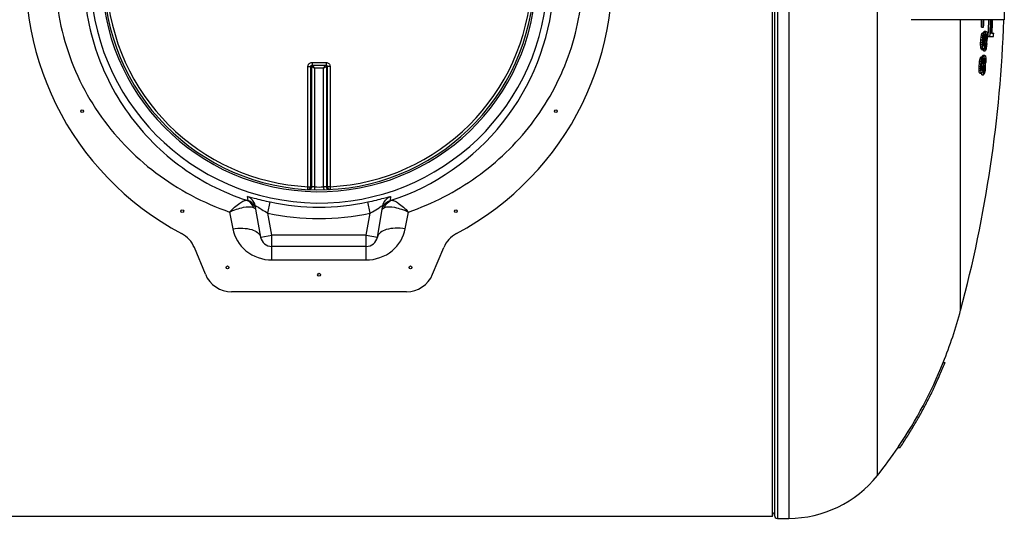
# Model space of a CAD drawing. Header units: millimetres. Extents: x 0 to 297, y 0 to 210.
# Tile 14 of 23: x 173 to 208, y 73 to 90. Entities that reach past the tile are written whole.
import ezdxf

# ---------------------------------------------------------------- set-up
doc = ezdxf.new("R2010")
doc.units = ezdxf.units.MM
doc.header["$LTSCALE"] = 16.335
doc.layers.get('0').update_dxf_attribs({"linetype": 'CONTINUOUS'})
doc.layers.add('AXES_REF', color=7, linetype='CONTINUOUS')

msp = doc.modelspace()

# ---------------------------------------------------------------- linework, layer by layer
at = {"color": 7, "linetype": 'Continuous'}
for p, q in [((200.041, 72.931), (200.041, 111.211)), ((200.11, 111.169), (200.11, 72.971)), ((208.217, 93.671), (208.217, 90.471)), ((208.217, 90.471), (205.01, 90.471)), ((207.409, 90.215), (207.488, 90.215)), ((207.411, 89.934), (207.428, 89.99)), ((207.428, 89.99), (207.439, 90.009)), ((207.428, 89.99), (207.489, 89.99)), ((207.439, 90.009), (207.5, 90.009)), ((207.478, 89.953), (207.489, 89.99)), ((207.489, 89.99), (207.5, 90.009)), ((207.49, 90.009), (207.495, 90.028)), ((207.49, 90.009), (207.492, 90.015)), ((207.495, 90.028), (207.51, 90.065)), ((207.495, 90.028), (207.51, 90.065)), ((207.495, 90.028), (207.556, 90.028)), ((207.51, 90.065), (207.571, 90.065)), ((207.539, 89.953), (207.55, 90.003)), ((207.55, 90.003), (207.556, 90.028)), ((207.556, 90.028), (207.571, 90.065)), ((207.556, 90.028), (207.571, 90.065)), ((207.587, 90.065), (207.598, 90.028)), ((207.597, 90.034), (207.598, 90.028)), ((207.598, 90.028), (207.607, 89.958)), ((207.6, 90.015), (207.608, 89.953)), ((207.733, 90), (207.77, 90)), ((207.786, 90), (207.844, 90)), ((207.383, 89.671), (207.445, 89.671)), ((207.383, 89.596), (207.383, 89.671)), ((207.388, 89.765), (207.397, 89.859)), ((207.388, 89.765), (207.449, 89.765)), ((207.397, 89.859), (207.411, 89.934)), ((207.397, 89.859), (207.458, 89.859)), ((207.411, 89.934), (207.472, 89.934)), ((207.444, 89.596), (207.445, 89.671)), ((207.449, 89.765), (207.455, 89.828)), ((207.455, 89.828), (207.458, 89.859)), ((207.458, 89.859), (207.465, 89.896)), ((207.465, 89.896), (207.472, 89.934)), ((207.466, 89.671), (207.514, 89.671)), ((207.466, 89.671), (207.466, 89.615)), ((207.472, 89.934), (207.478, 89.953)), ((207.478, 89.84), (207.472, 89.784)), ((207.472, 89.784), (207.52, 89.784)), ((207.487, 89.878), (207.478, 89.84)), ((207.495, 89.896), (207.487, 89.878)), ((207.487, 89.878), (207.528, 89.878)), ((207.5, 89.953), (207.539, 89.953)), ((207.508, 89.615), (207.514, 89.671)), ((207.52, 89.784), (207.524, 89.831)), ((207.524, 89.831), (207.528, 89.878)), ((207.535, 89.671), (207.527, 89.596)), ((207.528, 89.878), (207.534, 89.915)), ((207.534, 89.915), (207.539, 89.953)), ((207.535, 89.634), (207.582, 89.634)), ((207.542, 89.796), (207.541, 89.784)), ((207.541, 89.784), (207.59, 89.784)), ((207.548, 89.859), (207.542, 89.796)), ((207.549, 89.868), (207.548, 89.859)), ((207.548, 89.859), (207.591, 89.859)), ((207.557, 89.915), (207.549, 89.868)), ((207.569, 89.953), (207.557, 89.915)), ((207.557, 89.915), (207.587, 89.915)), ((207.579, 89.953), (207.569, 89.953)), ((207.587, 89.915), (207.579, 89.953)), ((207.579, 89.597), (207.582, 89.634)), ((207.591, 89.859), (207.587, 89.915)), ((207.59, 89.784), (207.591, 89.859)), ((207.602, 89.634), (207.593, 89.54)), ((207.608, 89.953), (207.611, 89.878)), ((207.61, 89.815), (207.609, 89.784)), ((207.611, 89.878), (207.61, 89.815)), ((207.649, 89.887), (207.839, 89.887)), ((207.383, 89.596), (207.444, 89.596)), ((207.386, 89.521), (207.383, 89.596)), ((207.386, 89.521), (207.447, 89.521)), ((207.391, 89.484), (207.386, 89.521)), ((207.396, 89.446), (207.391, 89.484)), ((207.396, 89.446), (207.457, 89.446)), ((207.409, 89.428), (207.396, 89.446)), ((207.409, 89.428), (207.484, 89.428)), ((207.447, 89.521), (207.444, 89.596)), ((207.452, 89.484), (207.447, 89.521)), ((207.457, 89.446), (207.452, 89.484)), ((207.47, 89.428), (207.457, 89.446)), ((207.466, 89.615), (207.47, 89.559)), ((207.47, 89.615), (207.508, 89.615)), ((207.47, 89.559), (207.498, 89.559)), ((207.47, 89.559), (207.48, 89.54)), ((207.48, 89.54), (207.487, 89.54)), ((207.499, 89.446), (207.484, 89.428)), ((207.484, 89.371), (207.545, 89.371)), ((207.487, 89.54), (207.498, 89.559)), ((207.498, 89.559), (207.508, 89.615)), ((207.508, 89.484), (207.499, 89.446)), ((207.516, 89.521), (207.508, 89.484)), ((207.508, 89.484), (207.551, 89.484)), ((207.518, 89.534), (207.516, 89.521)), ((207.516, 89.503), (207.562, 89.503)), ((207.527, 89.596), (207.518, 89.534)), ((207.527, 89.559), (207.575, 89.559)), ((207.559, 89.39), (207.545, 89.371)), ((207.551, 89.484), (207.562, 89.503)), ((207.578, 89.446), (207.559, 89.39)), ((207.562, 89.503), (207.575, 89.559)), ((207.575, 89.559), (207.579, 89.597)), ((207.583, 89.478), (207.578, 89.446)), ((207.593, 89.54), (207.583, 89.478)), ((207.337, 88.921), (207.347, 89.015)), ((207.347, 89.015), (207.363, 89.09)), ((207.347, 89.015), (207.409, 89.015)), ((207.363, 89.09), (207.381, 89.146)), ((207.363, 89.09), (207.424, 89.09)), ((207.381, 89.146), (207.393, 89.165)), ((207.381, 89.146), (207.442, 89.146)), ((207.393, 89.165), (207.454, 89.165)), ((207.399, 88.921), (207.405, 88.984)), ((207.405, 88.984), (207.409, 89.015)), ((207.409, 89.015), (207.416, 89.053)), ((207.416, 89.053), (207.424, 89.09)), ((207.429, 88.996), (207.421, 88.94)), ((207.421, 88.94), (207.47, 88.94)), ((207.424, 89.09), (207.43, 89.109)), ((207.438, 89.034), (207.429, 88.996)), ((207.43, 89.109), (207.442, 89.146)), ((207.43, 89.109), (207.442, 89.146)), ((207.446, 89.053), (207.438, 89.034)), ((207.438, 89.034), (207.48, 89.034)), ((207.442, 89.146), (207.454, 89.165)), ((207.444, 89.165), (207.449, 89.184)), ((207.449, 89.184), (207.464, 89.221)), ((207.449, 89.184), (207.51, 89.184)), ((207.454, 89.109), (207.491, 89.109)), ((207.464, 89.221), (207.525, 89.221)), ((207.47, 88.94), (207.475, 88.987)), ((207.475, 88.987), (207.48, 89.034)), ((207.48, 89.034), (207.485, 89.071)), ((207.485, 89.071), (207.491, 89.109)), ((207.492, 88.953), (207.49, 88.94)), ((207.49, 88.94), (207.54, 88.94)), ((207.491, 89.109), (207.504, 89.159)), ((207.499, 89.015), (207.492, 88.953)), ((207.5, 89.025), (207.499, 89.015)), ((207.499, 89.015), (207.542, 89.015)), ((207.509, 89.071), (207.5, 89.025)), ((207.504, 89.159), (207.51, 89.184)), ((207.522, 89.109), (207.509, 89.071)), ((207.509, 89.071), (207.539, 89.071)), ((207.51, 89.184), (207.525, 89.221)), ((207.531, 89.109), (207.522, 89.109)), ((207.539, 89.071), (207.531, 89.109)), ((207.542, 89.015), (207.539, 89.071)), ((207.54, 88.94), (207.542, 89.015)), ((207.542, 89.221), (207.553, 89.184)), ((207.553, 89.184), (207.561, 89.109)), ((207.56, 88.971), (207.559, 88.94)), ((207.562, 89.034), (207.56, 88.971)), ((207.561, 89.109), (207.562, 89.034)), ((183.794, 88.868), (184.288, 88.868)), ((207.329, 88.753), (207.331, 88.828)), ((207.329, 88.753), (207.39, 88.753)), ((207.33, 88.678), (207.329, 88.753)), ((207.33, 88.678), (207.392, 88.678)), ((207.335, 88.64), (207.33, 88.678)), ((207.331, 88.828), (207.392, 88.828)), ((207.339, 88.603), (207.335, 88.64)), ((207.337, 88.921), (207.399, 88.921)), ((207.339, 88.603), (207.4, 88.603)), ((207.351, 88.584), (207.339, 88.603)), ((207.351, 88.584), (207.427, 88.584)), ((207.39, 88.753), (207.392, 88.828)), ((207.392, 88.678), (207.39, 88.753)), ((207.396, 88.64), (207.392, 88.678)), ((207.4, 88.603), (207.396, 88.64)), ((207.413, 88.584), (207.4, 88.603)), ((207.413, 88.828), (207.462, 88.828)), ((207.413, 88.828), (207.413, 88.771)), ((207.413, 88.771), (207.416, 88.715)), ((207.416, 88.771), (207.454, 88.771)), ((207.416, 88.715), (207.443, 88.715)), ((207.416, 88.715), (207.425, 88.696)), ((207.425, 88.696), (207.432, 88.696)), ((207.442, 88.603), (207.427, 88.584)), ((207.432, 88.696), (207.443, 88.715)), ((207.451, 88.64), (207.442, 88.603)), ((207.443, 88.715), (207.454, 88.771)), ((207.461, 88.678), (207.451, 88.64)), ((207.451, 88.64), (207.495, 88.64)), ((207.454, 88.771), (207.462, 88.828)), ((207.463, 88.69), (207.461, 88.678)), ((207.461, 88.659), (207.506, 88.659)), ((207.473, 88.753), (207.463, 88.69)), ((207.482, 88.828), (207.473, 88.753)), ((207.473, 88.715), (207.52, 88.715)), ((207.482, 88.79), (207.529, 88.79)), ((207.495, 88.64), (207.506, 88.659)), ((207.522, 88.603), (207.501, 88.546)), ((207.506, 88.659), (207.52, 88.715)), ((207.52, 88.715), (207.525, 88.753)), ((207.527, 88.634), (207.522, 88.603)), ((207.525, 88.753), (207.529, 88.79)), ((207.538, 88.696), (207.527, 88.634)), ((207.54, 88.712), (207.538, 88.696)), ((207.548, 88.79), (207.54, 88.712)), ((207.425, 88.528), (207.486, 88.528)), ((207.501, 88.546), (207.486, 88.528)), ((181.786, 83.918), (181.785, 83.921)), ((181.983, 82.802), (181.786, 83.918)), ((186.099, 82.802), (186.296, 83.918)), ((180.032, 81.489), (179.643, 82.429)), ((185.705, 82.471), (182.376, 82.471)), ((188.049, 81.489), (188.439, 82.429)), ((187.125, 80.871), (180.956, 80.871)), ((206.062, 78.371), (206.126, 78.371)), ((206.118, 78.35), (206.126, 78.371)), ((206.118, 78.35), (206.126, 78.371)), ((204.489, 75.405), (204.467, 75.371)), ((204.489, 75.405), (204.467, 75.371)), ((204.539, 75.371), (204.555, 75.396)), ((204.539, 75.371), (204.556, 75.395)), ((204.467, 75.371), (204.539, 75.371)), ((200.041, 72.931), (98.401, 72.931))]:
    msp.add_line(p, q, dxfattribs=at)
at = {"color": 9, "linetype": 'Continuous'}
for p, q in [((200.21, 111.271), (200.21, 72.871)), ((200.61, 111.271), (200.61, 72.871)), ((183.794, 88.967), (183.794, 88.868)), ((183.794, 88.967), (184.041, 88.967)), ((184.041, 88.967), (184.288, 88.967)), ((184.288, 88.967), (184.288, 88.868)), ((183.652, 84.579), (183.652, 88.827)), ((183.779, 88.83), (183.752, 88.828)), ((183.752, 84.581), (183.752, 88.828)), ((183.78, 88.83), (183.78, 84.58)), ((183.879, 88.772), (184.203, 88.772)), ((183.879, 88.772), (183.879, 84.571)), ((184.203, 84.571), (184.203, 88.772)), ((184.302, 88.83), (184.302, 84.58)), ((184.33, 88.828), (184.303, 88.83)), ((184.33, 88.828), (184.33, 84.581)), ((184.429, 88.827), (184.429, 84.579)), ((183.647, 84.482), (183.652, 84.579)), ((183.879, 84.571), (183.877, 84.473)), ((184.203, 84.571), (184.203, 84.547)), ((184.203, 84.547), (184.205, 84.473)), ((184.429, 84.579), (184.434, 84.482)), ((181.536, 84.094), (181.514, 84.229)), ((186.567, 84.229), (186.546, 84.094)), ((181.88, 83.866), (181.921, 83.839)), ((182.239, 83.649), (182.323, 84.04)), ((185.842, 83.649), (185.759, 84.04)), ((186.16, 83.839), (186.197, 83.863)), ((186.197, 83.863), (186.21, 83.87)), ((180.888, 83.685), (180.998, 83.094)), ((182.376, 82.871), (182.239, 83.649)), ((185.705, 82.871), (185.842, 83.649)), ((187.084, 83.094), (187.194, 83.685)), ((181.983, 82.802), (182.376, 82.871)), ((185.705, 82.871), (182.376, 82.871)), ((182.376, 81.994), (182.376, 82.871)), ((185.705, 82.871), (186.099, 82.802)), ((185.705, 81.994), (185.705, 82.871)), ((182.376, 81.994), (185.705, 81.994))]:
    msp.add_line(p, q, dxfattribs=at)
at = {"color": 7, "linetype": 'Continuous'}
for points in [[(207.578, 89.446), (207.569, 89.418), (207.565, 89.409)], [(183.79, 88.868), (183.79, 88.868), (183.792, 88.868), (183.794, 88.868)], [(184.288, 88.868), (184.29, 88.868), (184.291, 88.868), (184.292, 88.868)], [(207.522, 88.603), (207.511, 88.575), (207.508, 88.565)]]:
    msp.add_lwpolyline(points, dxfattribs=at)
for centre, radius, start, end in [((184.041, 92.071), 10.35, 98.892, 242.0381), ((184.041, 92.071), 10.35, 297.9619, 81.108), ((184.041, 92.071), 7.6, 1.5081, 358.4919), ((162.23, 92.071), 46, 345.0626, 358.0076), ((162.23, 92.071), 45.217, 357.6472, 357.9722), ((162.23, 92.071), 45.278, 357.6504, 357.9749), ((162.23, 92.071), 45.296, 357.6513, 357.9757), ((162.23, 92.071), 45.472, 357.2466, 357.9835), ((162.23, 92.071), 45.533, 357.2502, 357.9862), ((162.23, 92.071), 45.55, 357.393, 357.987), ((162.23, 92.071), 45.587, 357.3951, 357.9886), ((162.23, 92.071), 45.603, 357.396, 357.9893), ((162.23, 92.071), 45.317, 357.249, 357.3914), ((162.23, 92.071), 45.661, 357.258, 357.3993), ((162.23, 92.071), 45.217, 356.9575, 357.0764), ((162.23, 92.071), 45.278, 356.9616, 357.0804), ((162.23, 92.071), 45.3, 356.963, 357.1055), ((162.23, 92.071), 45.348, 356.9663, 357.1086), ((162.23, 92.071), 45.368, 356.9676, 357.1099), ((162.23, 92.071), 45.418, 356.9235, 357.113), ((162.23, 92.071), 45.437, 356.9249, 357.1143), ((162.23, 92.071), 45.334, 356.5856, 356.6622), ((162.23, 92.071), 45.395, 356.5901, 356.7324), ((162.23, 92.071), 45.3, 355.8937, 356.0364), ((162.23, 92.071), 45.317, 356.1805, 356.323), ((162.23, 92.071), 45.348, 355.8981, 356.0406), ((162.23, 92.071), 45.368, 355.9, 356.0424), ((162.23, 92.071), 45.418, 355.857, 356.0467), ((162.23, 92.071), 45.437, 355.8588, 356.0484), ((162.23, 92.071), 45.217, 355.8862, 356.0053), ((162.23, 92.071), 45.278, 355.8918, 356.0107), ((162.23, 92.071), 45.334, 355.5166, 355.5933), ((162.23, 92.071), 45.395, 355.5227, 355.6651), ((178.719, 82.046), 1, 22.5, 62.0381), ((182.376, 82.871), 0.4, 190, 270), ((185.705, 82.871), 0.4, 270, 350), ((189.363, 82.046), 1, 117.9619, 157.5), ((180.956, 81.871), 1, 202.5, 270), ((187.125, 81.871), 1, 270, 337.5), ((191.216, 84.339), 16, 338.1028, 345.0626), ((191.177, 84.36), 16.044, 326.0726, 338.0853), ((191.216, 84.339), 16.06, 336.4197, 338.1055), ((191.209, 84.342), 16.068, 335.9126, 336.4198), ((191.212, 84.34), 16.064, 334.2322, 335.9126), ((191.218, 84.338), 16.058, 332.3806, 334.0522), ((191.222, 84.336), 16.054, 334.0523, 334.232), ((191.216, 84.339), 16.06, 331.8647, 332.3806), ((191.218, 84.338), 16.058, 330.1949, 331.8647), ((191.213, 84.341), 16.064, 328.3378, 330.0021), ((191.222, 84.336), 16.054, 330.0023, 330.1948), ((191.216, 84.339), 16.06, 326.1611, 327.8197), ((191.21, 84.343), 16.067, 327.8196, 328.3378), ((191.216, 84.339), 16, 321.5189, 325.9136), ((200.21, 72.971), 0.1, 178.6037, 270)]:
    msp.add_arc(centre, radius, start, end, dxfattribs=at)
at = {"color": 9, "linetype": 'Continuous'}
for centre, radius, start, end in [((184.041, 92.071), 8.068, 1.4208, 358.5792), ((184.041, 92.071), 7.668, 1.4932, 358.5068), ((184.041, 92.071), 7.503, 182.9675, 267.0325), ((184.041, 92.071), 7.503, 272.9675, 357.0325), ((184.14, 92.071), 7.5, 267.0319, 267.2468), ((183.679, 84.58), 0.101, 342.1122, 359.7238), ((184.041, 92.067), 7.498, 268.764, 271.236), ((183.942, 92.071), 7.5, 272.7532, 272.9681), ((184.403, 84.58), 0.101, 180.2762, 197.8878), ((181.415, 83.712), 0.4, 23.8752, 30.817), ((189.461, 95.788), 14.129, 237.7481, 237.9015), ((184.041, 92.071), 8.213, 257.9262, 282.0738), ((184.041, 92.071), 8.613, 257.9262, 282.0738)]:
    msp.add_arc(centre, radius, start, end, dxfattribs=at)
for points, knots in [([(182.44, 100.853), (181.462, 100.689), (179.557, 100.058), (177.142, 98.28), (175.413, 95.818), (174.6, 92.89), (174.851, 89.852), (176.118, 87.105), (178.193, 84.941), (179.959, 84.006), (180.888, 83.685)], [0, 0, 0, 0, 0.125623, 0.249484, 0.373687, 0.499788, 0.626562, 0.751746, 0.875485, 1, 1, 1, 1]), ([(182.39, 100.282), (181.496, 100.098), (179.769, 99.43), (177.656, 97.652), (176.211, 95.283), (175.598, 92.545), (175.907, 89.749), (177.089, 87.227), (178.997, 85.231), (180.631, 84.38), (181.493, 84.099)], [0, 0, 0, 0, 0.125374, 0.248701, 0.372987, 0.499784, 0.627125, 0.75225, 0.875554, 1, 1, 1, 1]), ([(187.194, 83.685), (188.046, 83.98), (189.672, 84.814), (191.646, 86.714), (192.975, 89.13), (193.317, 90.956), (193.339, 91.871)], [0, 0, 0, 0, 0.249385, 0.496978, 0.746745, 1, 1, 1, 1]), ([(186.589, 84.099), (188.106, 84.593), (190.925, 86.54), (192.171, 89.733), (192.31, 91.345)], [0, 0, 0, 0, 0.496634, 1, 1, 1, 1]), ([(183.652, 88.827), (183.652, 88.863), (183.683, 88.938), (183.758, 88.967), (183.794, 88.967)], [0, 0, 0, 0, 0.499795, 1, 1, 1, 1]), ([(184.288, 88.967), (184.324, 88.967), (184.399, 88.938), (184.429, 88.863), (184.429, 88.827)], [0, 0, 0, 0, 0.500203, 1, 1, 1, 1]), ([(183.652, 88.827), (183.674, 88.827), (183.708, 88.828), (183.741, 88.827), (183.752, 88.828)], [0, 0, 0, 0, 0.666848, 1, 1, 1, 1]), ([(183.752, 88.828), (183.752, 88.838), (183.76, 88.858), (183.78, 88.867), (183.79, 88.868)], [0, 0, 0, 0, 0.505049, 1, 1, 1, 1]), ([(183.779, 88.83), (183.779, 88.839), (183.784, 88.855), (183.798, 88.865), (183.806, 88.868)], [0, 0, 0, 0, 0.501115, 1, 1, 1, 1]), ([(183.779, 88.83), (183.779, 88.83), (183.78, 88.83), (183.78, 88.83), (183.78, 88.83)], [0, 0, 0, 0, 0.392732, 1, 1, 1, 1]), ([(183.78, 88.83), (183.78, 88.838), (183.786, 88.856), (183.801, 88.866), (183.809, 88.868)], [0, 0, 0, 0, 0.499642, 1, 1, 1, 1]), ([(183.78, 88.83), (183.792, 88.824), (183.825, 88.803), (183.858, 88.784), (183.879, 88.772)], [0, 0, 0, 0, 0.356419, 1, 1, 1, 1]), ([(183.879, 88.772), (183.873, 88.782), (183.853, 88.814), (183.834, 88.847), (183.821, 88.868)], [0, 0, 0, 0, 0.323046, 1, 1, 1, 1]), ([(184.261, 88.868), (184.258, 88.864), (184.239, 88.831), (184.219, 88.799), (184.203, 88.772)], [0, 0, 0, 0, 0.141975, 1, 1, 1, 1]), ([(184.203, 88.772), (184.224, 88.784), (184.257, 88.803), (184.29, 88.824), (184.302, 88.83)], [0, 0, 0, 0, 0.64358, 1, 1, 1, 1]), ([(184.273, 88.868), (184.281, 88.866), (184.296, 88.856), (184.302, 88.838), (184.302, 88.83)], [0, 0, 0, 0, 0.500357, 1, 1, 1, 1]), ([(184.276, 88.868), (184.284, 88.865), (184.298, 88.855), (184.303, 88.839), (184.303, 88.83)], [0, 0, 0, 0, 0.498885, 1, 1, 1, 1]), ([(184.292, 88.868), (184.301, 88.867), (184.321, 88.858), (184.33, 88.838), (184.33, 88.828)], [0, 0, 0, 0, 0.494949, 1, 1, 1, 1]), ([(184.303, 88.83), (184.303, 88.83), (184.302, 88.83), (184.302, 88.83), (184.302, 88.83)], [0, 0, 0, 0, 0.392749, 1, 1, 1, 1]), ([(184.429, 88.827), (184.407, 88.827), (184.374, 88.828), (184.341, 88.827), (184.33, 88.828)], [0, 0, 0, 0, 0.666848, 1, 1, 1, 1]), ([(183.647, 84.482), (183.673, 84.48), (183.729, 84.5), (183.752, 84.555), (183.752, 84.581)], [0, 0, 0, 0, 0.498597, 1, 1, 1, 1]), ([(183.652, 84.579), (183.664, 84.579), (183.686, 84.579), (183.716, 84.579), (183.737, 84.58), (183.748, 84.58), (183.752, 84.581)], [0, 0, 0, 0, 0.35627, 0.666584, 0.890785, 1, 1, 1, 1]), ([(183.775, 84.549), (183.768, 84.529), (183.741, 84.492), (183.697, 84.479), (183.676, 84.48)], [0, 0, 0, 0, 0.501137, 1, 1, 1, 1]), ([(183.879, 84.571), (183.867, 84.571), (183.845, 84.572), (183.816, 84.575), (183.794, 84.577), (183.783, 84.579), (183.78, 84.58)], [0, 0, 0, 0, 0.355931, 0.665724, 0.889977, 1, 1, 1, 1]), ([(184.302, 84.58), (184.298, 84.579), (184.287, 84.577), (184.266, 84.575), (184.236, 84.572), (184.214, 84.571), (184.203, 84.571)], [0, 0, 0, 0, 0.110022, 0.334275, 0.644069, 1, 1, 1, 1]), ([(184.307, 84.549), (184.313, 84.529), (184.34, 84.492), (184.385, 84.479), (184.406, 84.48)], [0, 0, 0, 0, 0.501137, 1, 1, 1, 1]), ([(184.429, 84.579), (184.417, 84.579), (184.395, 84.579), (184.366, 84.579), (184.345, 84.58), (184.333, 84.58), (184.33, 84.581)], [0, 0, 0, 0, 0.35627, 0.666584, 0.890785, 1, 1, 1, 1]), ([(184.33, 84.581), (184.33, 84.555), (184.353, 84.5), (184.408, 84.48), (184.434, 84.482)], [0, 0, 0, 0, 0.501403, 1, 1, 1, 1]), ([(180.888, 83.685), (180.998, 83.799), (181.155, 83.949), (181.365, 84.079), (181.458, 84.106), (181.493, 84.099)], [0, 0, 0, 0, 0.635881, 0.856835, 1, 1, 1, 1]), ([(181.493, 84.099), (181.504, 84.096), (181.512, 84.095), (181.536, 84.09), (181.536, 84.094)], [0, 0, 0, 0, 0.769687, 1, 1, 1, 1]), ([(181.514, 84.229), (181.514, 84.234), (181.55, 84.223), (181.582, 84.22), (181.665, 84.198), (181.807, 84.162), (182.033, 84.105), (182.221, 84.062), (182.323, 84.04)], [0, 0, 0, 0, 0.018685, 0.077035, 0.1722, 0.299033, 0.623385, 1, 1, 1, 1]), ([(185.759, 84.04), (185.861, 84.062), (186.049, 84.105), (186.275, 84.162), (186.417, 84.198), (186.5, 84.22), (186.532, 84.223), (186.568, 84.234), (186.567, 84.229)], [0, 0, 0, 0, 0.376864, 0.701201, 0.827977, 0.923081, 0.981361, 1, 1, 1, 1]), ([(186.546, 84.094), (186.545, 84.09), (186.57, 84.095), (186.578, 84.096), (186.589, 84.099)], [0, 0, 0, 0, 0.230313, 1, 1, 1, 1]), ([(186.589, 84.099), (186.624, 84.106), (186.717, 84.079), (186.926, 83.949), (187.084, 83.799), (187.194, 83.685)], [0, 0, 0, 0, 0.143167, 0.364125, 1, 1, 1, 1]), ([(180.888, 83.685), (181.044, 83.758), (181.31, 83.854), (181.62, 83.891), (181.726, 83.843)], [0, 0, 0, 0, 0.596966, 1, 1, 1, 1]), ([(181.726, 83.843), (181.738, 83.838), (181.767, 83.823), (181.806, 83.803), (181.81, 83.782)], [0, 0, 0, 0, 0.371091, 1, 1, 1, 1]), ([(181.786, 83.918), (181.784, 83.926), (181.843, 83.884), (181.857, 83.88), (181.88, 83.866)], [0, 0, 0, 0, 0.250904, 1, 1, 1, 1]), ([(181.953, 83.819), (181.975, 83.805), (182.069, 83.747), (182.165, 83.691), (182.239, 83.649)], [0, 0, 0, 0, 0.233869, 1, 1, 1, 1]), ([(185.842, 83.649), (185.871, 83.665), (185.978, 83.726), (186.083, 83.791), (186.16, 83.839)], [0, 0, 0, 0, 0.264935, 1, 1, 1, 1]), ([(186.21, 83.87), (186.231, 83.884), (186.243, 83.888), (186.297, 83.926), (186.296, 83.918)], [0, 0, 0, 0, 0.751741, 1, 1, 1, 1]), ([(186.272, 83.782), (186.273, 83.787), (186.292, 83.818), (186.328, 83.831), (186.356, 83.843)], [0, 0, 0, 0, 0.143577, 1, 1, 1, 1]), ([(186.356, 83.843), (186.462, 83.891), (186.771, 83.854), (187.037, 83.758), (187.194, 83.685)], [0, 0, 0, 0, 0.40304, 1, 1, 1, 1]), ([(180.998, 83.094), (181.117, 83.11), (181.346, 83.121), (181.691, 83.083), (181.959, 82.936), (181.983, 82.802)], [0, 0, 0, 0, 0.332365, 0.622252, 1, 1, 1, 1]), ([(180.998, 83.094), (181.053, 82.798), (181.404, 82.212), (182.052, 81.994), (182.376, 81.994)], [0, 0, 0, 0, 0.481087, 1, 1, 1, 1]), ([(185.705, 81.994), (186.029, 81.994), (186.677, 82.212), (187.029, 82.798), (187.084, 83.094)], [0, 0, 0, 0, 0.518913, 1, 1, 1, 1]), ([(187.084, 83.094), (186.965, 83.11), (186.736, 83.121), (186.391, 83.083), (186.123, 82.936), (186.099, 82.802)], [0, 0, 0, 0, 0.332365, 0.622252, 1, 1, 1, 1])]:
    msp.add_open_spline(points, degree=3, knots=knots, dxfattribs=at)
at = {"color": 7, "linetype": 'Continuous'}
msp.add_open_spline([(205.01, 90.471), (204.997, 90.471), (204.973, 90.472), (204.948, 90.475), (204.936, 90.476)], degree=3, knots=[0, 0, 0, 0, 0.497992, 1, 1, 1, 1], dxfattribs=at)
at = {"color": 9, "linetype": 'Continuous'}
for points in [[(181.726, 83.843), (181.696, 83.955), (181.602, 84.062), (181.493, 84.099)], [(181.785, 83.921), (181.76, 84.056), (181.644, 84.187), (181.514, 84.229)], [(181.759, 83.917), (181.711, 83.999), (181.626, 84.065), (181.536, 84.094)], [(186.296, 83.918), (186.32, 84.053), (186.436, 84.187), (186.567, 84.229)], [(186.3, 83.874), (186.345, 83.975), (186.441, 84.061), (186.546, 84.094)], [(186.356, 83.843), (186.386, 83.955), (186.479, 84.062), (186.589, 84.099)]]:
    msp.add_open_spline(points, degree=3, dxfattribs=at)
at = {"color": 7, "linetype": 'Continuous'}
msp.add_open_spline([(200.11, 72.974), (200.111, 73.009), (200.079, 73.071), (200.047, 73.057)], degree=3, dxfattribs=at)
at = {"layer": 'AXES_REF', "color": 9, "linetype": 'Continuous'}
for p, q in [((203.741, 74.382), (203.741, 109.76)), ((206.676, 80.214), (206.676, 90.471))]:
    msp.add_line(p, q, dxfattribs=at)
at = {"layer": 'AXES_REF', "color": 7, "linetype": 'Continuous'}
msp.add_line((200.21, 72.871), (200.61, 72.871), dxfattribs=at)
for centre in [(175.684, 87.246), (192.398, 87.246), (179.216, 83.714), (188.866, 83.714), (180.815, 81.73), (187.267, 81.73), (184.041, 81.471)]:
    msp.add_circle(centre, 0.05, dxfattribs=at)
msp.add_arc((200.61, 76.871), 4, 270, 321.5189, dxfattribs=at)

doc.saveas('drawing.dxf')
